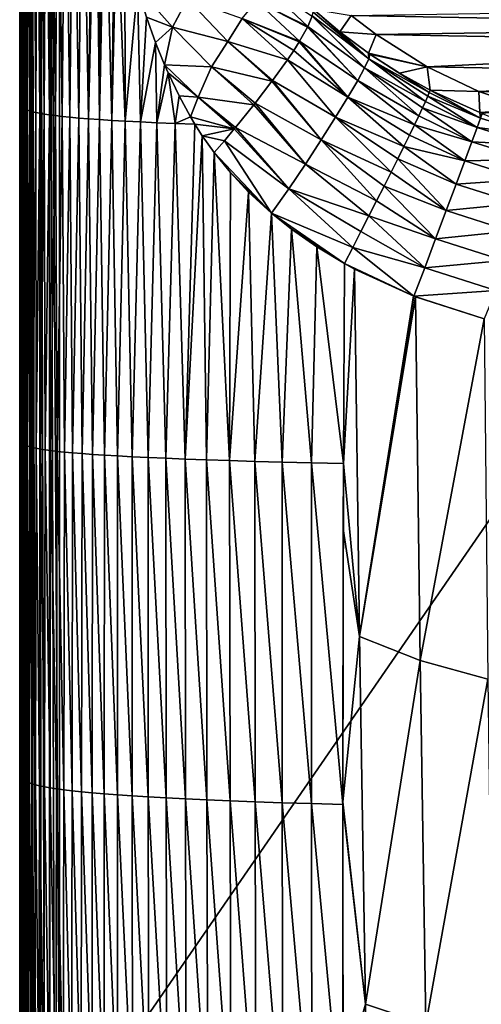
# Model space of a CAD drawing. Header units: metres. Extents: x -82 to 67, y -109 to 109.
# Tile 59 of 216: x -28 to -16, y -41 to -16. Entities that reach past the tile are written whole.
import ezdxf

# ---------------------------------------------------------------- set-up
doc = ezdxf.new("R2010")
doc.units = ezdxf.units.M
doc.layers.add('solid_21_382_010_XXX', color=7, linetype='CONTINUOUS')

msp = doc.modelspace()

# ---------------------------------------------------------------- linework, layer by layer
at = {"layer": 'solid_21_382_010_XXX'}
for points in [[(-27.759426, -86.85862, -23.413204), (-27.785965, -1.536012, -23.643032), (-27.786036, -9.794676, -23.643013)], [(-27.751268, -1.536012, -23.384115), (-27.785965, -1.536012, -23.643032), (-27.759426, -86.85862, -23.413204)], [(-27.751268, -1.536012, -23.384115), (-27.759426, -86.85862, -23.413204), (-27.751797, -86.85862, -23.383219)], [(-27.751268, -1.536012, -23.384115), (-27.751797, -86.85862, -23.383219), (-27.68355, -86.85862, -23.202497)], [(-27.65086, -1.536012, -23.142952), (-27.751268, -1.536012, -23.384115), (-27.68355, -86.85862, -23.202497)], [(-27.65086, -1.536012, -23.142952), (-27.68355, -86.85862, -23.202497), (-27.651501, -86.85862, -23.142622)], [(-27.65086, -1.536012, -23.142952), (-27.651501, -86.85862, -23.142622), (-27.565159, -86.85862, -23.016819)], [(-27.65086, -1.536012, -23.142952), (-27.565159, -86.85862, -23.016819), (-27.492321, -86.85862, -22.935762)], [(-27.491558, -1.536013, -22.935913), (-27.65086, -1.536012, -23.142952), (-27.492321, -86.85862, -22.935762)], [(-27.491558, -1.536013, -22.935913), (-27.492321, -86.85862, -22.935762), (-27.40963, -86.85862, -22.8619)], [(-27.491558, -1.536013, -22.935913), (-27.40963, -86.85862, -22.8619), (-27.285137, -86.85862, -22.777)], [(-27.28418, -1.536014, -22.777056), (-27.491558, -1.536013, -22.935913), (-27.285137, -86.85862, -22.777)], [(-27.28418, -1.536014, -22.777056), (-27.285137, -86.85862, -22.777), (-27.223434, -86.85862, -22.744213)], [(-27.28418, -1.536014, -22.777056), (-27.223434, -86.85862, -22.744213), (-27.044317, -86.858627, -22.677187)], [(-27.042805, -1.536016, -22.677168), (-27.28418, -1.536014, -22.777056), (-27.044317, -86.858627, -22.677187)], [(-27.042805, -1.536016, -22.677168), (-27.044317, -86.858627, -22.677187), (-27.012306, -86.858627, -22.669147)], [(-26.784246, -44.197315, -22.642931), (-26.784222, -1.536013, -22.642931), (-27.042805, -1.536016, -22.677168)], [(-27.042805, -1.536016, -22.677168), (-27.012306, -86.858627, -22.669147), (-26.784435, -86.858612, -22.642931)], [(-26.784246, -44.197315, -22.642931), (-27.042805, -1.536016, -22.677168), (-26.784435, -86.858612, -22.642931)], [(2.598521, -1.536014, -22.642931), (-26.784222, -1.536013, -22.642931), (-26.784246, -44.197315, -22.642931)], [(2.598521, -1.536014, -22.642931), (-26.784246, -44.197315, -22.642931), (2.598529, -44.197315, -22.642931)], [(-27.786036, -9.794676, -23.643013), (-27.785191, -18.062727, -26.814478), (-27.786104, -18.04299, -23.642994)], [(-27.759426, -86.85862, -23.413204), (-27.786036, -9.794676, -23.643013), (-27.786104, -18.04299, -23.642994)], [(-27.786036, -9.794676, -23.643013), (-27.784964, -9.806782, -26.911438), (-27.785191, -18.062727, -26.814478)], [(-27.784964, -9.806782, -26.911438), (-27.783012, -18.082466, -29.795515), (-27.785191, -18.062727, -26.814478)], [(-27.784964, -9.806782, -26.911438), (-27.782478, -9.818888, -29.977325), (-27.783012, -18.082466, -29.795515)], [(-27.782478, -9.818888, -29.977325), (-27.779022, -18.102205, -32.591934), (-27.783012, -18.082466, -29.795515)], [(-27.782478, -9.818888, -29.977325), (-27.777985, -9.830995, -32.847153), (-27.779022, -18.102205, -32.591934)], [(-27.777985, -9.830995, -32.847153), (-27.772682, -18.121943, -35.209553), (-27.779022, -18.102205, -32.591934)], [(-27.777985, -9.830995, -32.847153), (-27.770893, -9.843101, -35.527401), (-27.772682, -18.121943, -35.209553)], [(-27.770893, -9.843101, -35.527401), (-27.763323, -18.141682, -37.654335), (-27.772682, -18.121943, -35.209553)], [(-27.770893, -9.843101, -35.527401), (-27.760473, -9.855207, -38.024712), (-27.763323, -18.141682, -37.654335)], [(-27.760473, -9.855207, -38.024712), (-27.750032, -18.161421, -39.932545), (-27.763323, -18.141682, -37.654335)], [(-27.760473, -9.855207, -38.024712), (-27.745783, -9.867313, -40.346001), (-27.750032, -18.161421, -39.932545)], [(-27.745783, -9.867313, -40.346001), (-27.731871, -18.181158, -42.050468), (-27.750032, -18.161421, -39.932545)], [(-27.745783, -9.867313, -40.346001), (-27.725866, -9.87942, -42.498207), (-27.731871, -18.181158, -42.050468)], [(-27.725866, -9.87942, -42.498207), (-27.707897, -18.200897, -44.0144), (-27.731871, -18.181158, -42.050468)], [(-27.725866, -9.87942, -42.498207), (-27.69976, -9.891526, -44.488266), (-27.707897, -18.200897, -44.0144)], [(-27.69976, -9.891526, -44.488266), (-27.67717, -18.220636, -45.830624), (-27.707897, -18.200897, -44.0144)], [(-27.69976, -9.891526, -44.488266), (-27.66651, -9.903633, -46.323109), (-27.67717, -18.220636, -45.830624)], [(-27.66651, -9.903633, -46.323109), (-27.63871, -18.240374, -47.505432), (-27.67717, -18.220636, -45.830624)], [(-27.66651, -9.903633, -46.323109), (-27.625076, -9.915739, -48.009678), (-27.63871, -18.240374, -47.505432)], [(-27.625076, -9.915739, -48.009678), (-27.59127, -18.260113, -49.045177), (-27.63871, -18.240374, -47.505432)], [(-27.625076, -9.915739, -48.009678), (-27.574141, -9.927846, -49.554947), (-27.59127, -18.260113, -49.045177)], [(-27.574141, -9.927846, -49.554947), (-27.533497, -18.279852, -50.456223), (-27.59127, -18.260113, -49.045177)], [(-27.574141, -9.927846, -49.554947), (-27.512321, -9.939952, -50.965885), (-27.533497, -18.279852, -50.456223)], [(-27.512321, -9.939952, -50.965885), (-27.464041, -18.299589, -51.744934), (-27.533497, -18.279852, -50.456223)], [(-27.512321, -9.939952, -50.965885), (-27.438236, -9.952058, -52.24947), (-27.464041, -18.299589, -51.744934)], [(-27.438236, -9.952058, -52.24947), (-27.381542, -18.319328, -52.917679), (-27.464041, -18.299589, -51.744934)], [(-27.438236, -9.952058, -52.24947), (-27.350502, -9.964165, -53.412674), (-27.381542, -18.319328, -52.917679)], [(-27.350502, -9.964165, -53.412674), (-27.284643, -18.339067, -53.980812), (-27.381542, -18.319328, -52.917679)], [(-27.350502, -9.964165, -53.412674), (-27.247704, -9.976271, -54.46244), (-27.284643, -18.339067, -53.980812)], [(-27.247704, -9.976271, -54.46244), (-27.171804, -18.358805, -54.940571), (-27.284643, -18.339067, -53.980812)], [(-27.247704, -9.976271, -54.46244), (-27.128143, -9.988378, -55.40551), (-27.171804, -18.358805, -54.940571)], [(-27.128143, -9.988378, -55.40551), (-27.041264, -18.378544, -55.803028), (-27.171804, -18.358805, -54.940571)], [(-27.128143, -9.988378, -55.40551), (-26.989965, -10.000484, -56.248489), (-27.041264, -18.378544, -55.803028)], [(-26.989965, -10.000484, -56.248489), (-26.891241, -18.398283, -56.574253), (-27.041264, -18.378544, -55.803028)], [(-26.989965, -10.000484, -56.248489), (-26.831312, -10.01259, -56.997986), (-26.891241, -18.398283, -56.574253)], [(-26.831312, -10.01259, -56.997986), (-26.719963, -18.41802, -57.260311), (-26.891241, -18.398283, -56.574253)], [(-26.831312, -10.01259, -56.997986), (-26.650324, -10.024696, -57.660603), (-26.719963, -18.41802, -57.260311)], [(-26.650324, -10.024696, -57.660603), (-26.52565, -18.437759, -57.867264), (-26.719963, -18.41802, -57.260311)], [(-26.650324, -10.024696, -57.660603), (-26.445135, -10.036803, -58.242943), (-26.52565, -18.437759, -57.867264)], [(-26.445135, -10.036803, -58.242943), (-26.306454, -18.457499, -58.401062), (-26.52565, -18.437759, -57.867264)], [(-26.445135, -10.036803, -58.242943), (-26.213659, -10.048909, -58.751274), (-26.306454, -18.457499, -58.401062)], [(-26.213659, -10.048909, -58.751274), (-26.060236, -18.477236, -58.867199), (-26.306454, -18.457499, -58.401062)], [(-26.213659, -10.048909, -58.751274), (-25.953529, -10.061016, -59.191456), (-26.060236, -18.477236, -58.867199)], [(-26.060236, -18.477236, -58.867199), (-25.953529, -10.061016, -59.191456), (-25.877556, -10.484516, -59.294716)], [(-26.060236, -18.477236, -58.867199), (-25.877556, -10.484516, -59.294716), (-25.784792, -18.496975, -59.271072)], [(-25.784792, -18.496975, -59.271072), (-25.877556, -10.484516, -59.294716), (-25.75618, -11.146225, -59.444382)], [(-25.784792, -18.496975, -59.271072), (-25.75618, -11.146225, -59.444382), (-25.654482, -11.679253, -59.557114)], [(-25.784792, -18.496975, -59.271072), (-25.654482, -11.679253, -59.557114), (-25.477915, -18.516714, -59.618057)], [(-25.477915, -18.516714, -59.618057), (-25.654482, -11.679253, -59.557114), (-25.410509, -12.875348, -59.788666)], [(-25.477915, -18.516714, -59.618057), (-25.410509, -12.875348, -59.788666), (-25.347673, -13.162663, -59.840775)], [(-25.477915, -18.516714, -59.618057), (-25.347673, -13.162663, -59.840775), (-25.137398, -18.536451, -59.913544)], [(-25.137398, -18.536451, -59.913544), (-25.347673, -13.162663, -59.840775), (-25.148182, -14.015294, -59.989468)], [(-25.137398, -18.536451, -59.913544), (-25.148182, -14.015294, -59.989468), (-24.834538, -15.184859, -60.181187)], [(-21.7232, -15.054112, -63.342609), (-20.559326, -16.16123, -63.680717), (-21.849085, -15.528975, -62.630772)], [(-20.452002, -15.903939, -64.427071), (-20.559326, -16.16123, -63.680717), (-21.7232, -15.054112, -63.342609)], [(-25.137398, -18.536451, -59.913544), (-24.834538, -15.184859, -60.181187), (-24.761023, -18.55619, -60.16288)], [(-24.604589, -15.922373, -60.296207), (-24.834538, -15.184859, -60.181187), (-23.950924, -16.173943, -60.62896)], [(-23.580896, -15.468777, -60.993988), (-23.950924, -16.173943, -60.62896), (-24.834538, -15.184859, -60.181187)], [(-24.761023, -18.55619, -60.16288), (-24.834538, -15.184859, -60.181187), (-24.604589, -15.922373, -60.296207)], [(-23.580896, -15.468777, -60.993988), (-22.567169, -16.536333, -61.397785), (-23.950924, -16.173943, -60.62896)], [(-22.203892, -15.959457, -61.947132), (-22.567169, -16.536333, -61.397785), (-23.580896, -15.468777, -60.993988)], [(-21.849085, -15.528975, -62.630772), (-20.768173, -16.532841, -62.929943), (-22.203892, -15.959457, -61.947132)], [(-20.568478, -16.179491, -63.63707), (-20.768173, -16.532841, -62.929943), (-21.849085, -15.528975, -62.630772)], [(-20.559326, -16.16123, -63.680717), (-20.568478, -16.179491, -63.63707), (-21.849085, -15.528975, -62.630772)], [(-19.034641, -16.974903, -64.740906), (-20.448709, -15.892887, -64.467133), (-20.428909, -15.798946, -64.85746)], [(-19.757938, -16.292719, -65.377014), (-20.430773, -15.728267, -65.253159), (-19.476595, -15.881761, -71.051041)], [(-19.034641, -16.974903, -64.740906), (-20.428909, -15.798946, -64.85746), (-20.430773, -15.728267, -65.253159)], [(-19.757938, -16.292719, -65.377014), (-19.034641, -16.974903, -64.740906), (-20.430773, -15.728267, -65.253159)], [(-4.43106, -15.649686, -71.051041), (-5.051805, -16.15151, -71.051041), (-19.476595, -15.881761, -71.051041)], [(-24.761023, -18.55619, -60.16288), (-24.604589, -15.922373, -60.296207), (-24.37937, -16.558523, -60.392296)], [(-24.37937, -16.558523, -60.392296), (-24.604589, -15.922373, -60.296207), (-23.950924, -16.173943, -60.62896)], [(-22.203892, -15.959457, -61.947132), (-21.072502, -16.997852, -62.251732), (-22.567169, -16.536333, -61.397785)], [(-20.914377, -16.762983, -62.567448), (-21.072502, -16.997852, -62.251732), (-22.203892, -15.959457, -61.947132)], [(-20.776953, -16.547132, -62.905605), (-20.914377, -16.762983, -62.567448), (-22.203892, -15.959457, -61.947132)], [(-20.768173, -16.532841, -62.929943), (-20.776953, -16.547132, -62.905605), (-22.203892, -15.959457, -61.947132)], [(-19.135738, -17.194448, -64.006325), (-20.559326, -16.16123, -63.680717), (-20.452002, -15.903939, -64.427071)], [(-19.135738, -17.194448, -64.006325), (-20.452002, -15.903939, -64.427071), (-20.448709, -15.892887, -64.467133)], [(-19.034641, -16.974903, -64.740906), (-19.135738, -17.194448, -64.006325), (-20.448709, -15.892887, -64.467133)], [(-19.757938, -16.292719, -65.377014), (-19.476595, -15.881761, -71.051041), (-18.849779, -16.361853, -71.051041)], [(-5.051805, -16.15151, -71.051041), (-18.849779, -16.361853, -71.051041), (-19.476595, -15.881761, -71.051041)], [(-24.37937, -16.558523, -60.392296), (-23.950924, -16.173943, -60.62896), (-24.153744, -17.121981, -60.474979)], [(-23.950924, -16.173943, -60.62896), (-22.97401, -17.176636, -60.983791), (-24.153744, -17.121981, -60.474979)], [(-22.567169, -16.536333, -61.397785), (-22.97401, -17.176636, -60.983791), (-23.950924, -16.173943, -60.62896)], [(-19.308983, -17.515528, -63.294357), (-20.768173, -16.532841, -62.929943), (-20.568478, -16.179491, -63.63707)], [(-19.308983, -17.515528, -63.294357), (-20.568478, -16.179491, -63.63707), (-20.559326, -16.16123, -63.680717)], [(-19.135738, -17.194448, -64.006325), (-19.308983, -17.515528, -63.294357), (-20.559326, -16.16123, -63.680717)], [(-19.757938, -16.292719, -65.377014), (-18.849779, -16.361853, -71.051041), (-19.037638, -16.828157, -65.465836)], [(-19.757938, -16.292719, -65.377014), (-19.037638, -16.828157, -65.465836), (-19.034641, -16.974903, -64.740906)], [(-5.051805, -16.15151, -71.051041), (-5.684774, -16.60486, -71.051041), (-18.849779, -16.361853, -71.051041)], [(-22.567169, -16.536333, -61.397785), (-21.460402, -17.536844, -61.679268), (-22.97401, -17.176636, -60.983791)], [(-21.4436, -17.514303, -61.699688), (-21.460402, -17.536844, -61.679268), (-22.567169, -16.536333, -61.397785)], [(-21.072502, -16.997852, -62.251732), (-21.4436, -17.514303, -61.699688), (-22.567169, -16.536333, -61.397785)], [(-19.553543, -17.933815, -62.636013), (-20.914377, -16.762983, -62.567448), (-20.776953, -16.547132, -62.905605)], [(-19.553543, -17.933815, -62.636013), (-20.776953, -16.547132, -62.905605), (-20.768173, -16.532841, -62.929943)], [(-19.308983, -17.515528, -63.294357), (-19.553543, -17.933815, -62.636013), (-20.768173, -16.532841, -62.929943)], [(-19.037638, -16.828157, -65.465836), (-18.849779, -16.361853, -71.051041), (-17.570353, -17.174532, -71.051041)], [(-5.684774, -16.60486, -71.051041), (-17.570353, -17.174532, -71.051041), (-18.849779, -16.361853, -71.051041)], [(-24.761023, -18.55619, -60.16288), (-24.37937, -16.558523, -60.392296), (-24.346336, -18.57593, -60.37085)], [(-24.346336, -18.57593, -60.37085), (-24.37937, -16.558523, -60.392296), (-24.153744, -17.121981, -60.474979)], [(-19.553543, -17.933815, -62.636013), (-21.072502, -16.997852, -62.251732), (-20.914377, -16.762983, -62.567448)], [(-5.684774, -16.60486, -71.051041), (-6.968776, -17.363028, -71.051041), (-17.570353, -17.174532, -71.051041)], [(-19.862684, -18.436663, -62.060658), (-21.4436, -17.514303, -61.699688), (-21.072502, -16.997852, -62.251732)], [(-19.553543, -17.933815, -62.636013), (-19.862684, -18.436663, -62.060658), (-21.072502, -16.997852, -62.251732)], [(-17.610472, -18.041317, -64.228935), (-19.135738, -17.194448, -64.006325), (-19.034641, -16.974903, -64.740906)], [(-19.037638, -16.828157, -65.465836), (-17.570353, -17.174532, -71.051041), (-19.00193, -16.852957, -65.469299)], [(-19.037638, -16.828157, -65.465836), (-19.00193, -16.852957, -65.469299), (-19.034641, -16.974903, -64.740906)], [(-17.514072, -17.818502, -65.105652), (-19.034641, -16.974903, -64.740906), (-19.00193, -16.852957, -65.469299)], [(-17.553011, -17.912207, -64.661751), (-17.610472, -18.041317, -64.228935), (-19.034641, -16.974903, -64.740906)], [(-17.514072, -17.818502, -65.105652), (-17.553011, -17.912207, -64.661751), (-19.034641, -16.974903, -64.740906)], [(-18.260876, -17.332449, -65.524658), (-19.00193, -16.852957, -65.469299), (-17.570353, -17.174532, -71.051041)], [(-17.514072, -17.818502, -65.105652), (-19.00193, -16.852957, -65.469299), (-18.260876, -17.332449, -65.524658)], [(-24.346336, -18.57593, -60.37085), (-24.153744, -17.121981, -60.474979), (-24.067059, -17.321053, -60.50362)], [(-24.067059, -17.321053, -60.50362), (-24.153744, -17.121981, -60.474979), (-23.313709, -17.932474, -60.736317)], [(-22.97401, -17.176636, -60.983791), (-23.313709, -17.932474, -60.736317), (-24.153744, -17.121981, -60.474979)], [(-22.97401, -17.176636, -60.983791), (-21.912365, -18.12369, -61.236038), (-23.313709, -17.932474, -60.736317)], [(-21.882761, -18.086252, -61.259621), (-21.912365, -18.12369, -61.236038), (-22.97401, -17.176636, -60.983791)], [(-21.460402, -17.536844, -61.679268), (-21.882761, -18.086252, -61.259621), (-22.97401, -17.176636, -60.983791)], [(-17.778919, -18.401209, -63.410629), (-19.308983, -17.515528, -63.294357), (-19.135738, -17.194448, -64.006325)], [(-17.685978, -18.204758, -63.81076), (-17.778919, -18.401209, -63.410629), (-19.135738, -17.194448, -64.006325)], [(-17.610472, -18.041317, -64.228935), (-17.685978, -18.204758, -63.81076), (-19.135738, -17.194448, -64.006325)], [(-17.493984, -17.76099, -65.556931), (-18.260876, -17.332449, -65.524658), (-17.570353, -17.174532, -71.051041)], [(-6.968776, -17.363028, -71.051041), (-16.274324, -17.794806, -71.051041), (-17.570353, -17.174532, -71.051041)], [(-17.493984, -17.76099, -65.556931), (-17.570353, -17.174532, -71.051041), (-16.274324, -17.794806, -71.051041)], [(-24.346336, -18.57593, -60.37085), (-24.067059, -17.321053, -60.50362), (-23.890705, -18.595667, -60.541794)], [(-23.789349, -17.903669, -60.5853), (-24.067059, -17.321053, -60.50362), (-23.313709, -17.932474, -60.736317)], [(-23.890705, -18.595667, -60.541794), (-24.067059, -17.321053, -60.50362), (-23.789349, -17.903669, -60.5853)], [(-20.224232, -19.004166, -61.591927), (-21.882761, -18.086252, -61.259621), (-21.460402, -17.536844, -61.679268)], [(-20.224232, -19.004166, -61.591927), (-21.460402, -17.536844, -61.679268), (-21.4436, -17.514303, -61.699688)], [(-19.862684, -18.436663, -62.060658), (-20.224232, -19.004166, -61.591927), (-21.4436, -17.514303, -61.699688)], [(-17.888502, -18.628996, -63.031952), (-19.553543, -17.933815, -62.636013), (-19.308983, -17.515528, -63.294357)], [(-17.778919, -18.401209, -63.410629), (-17.888502, -18.628996, -63.031952), (-19.308983, -17.515528, -63.294357)], [(-17.493984, -17.76099, -65.556931), (-17.514072, -17.818502, -65.105652), (-18.260876, -17.332449, -65.524658)], [(-6.968776, -17.363028, -71.051041), (-8.270716, -17.933582, -71.051041), (-16.274324, -17.794806, -71.051041)], [(-16.230949, -18.459267, -64.826073), (-17.514072, -17.818502, -65.105652), (-17.493984, -17.76099, -65.556931)], [(-16.247736, -18.319998, -65.578125), (-17.493984, -17.76099, -65.556931), (-16.274324, -17.794806, -71.051041)], [(-16.230949, -18.459267, -64.826073), (-17.493984, -17.76099, -65.556931), (-16.247736, -18.319998, -65.578125)], [(-23.890705, -18.595667, -60.541794), (-23.789349, -17.903669, -60.5853), (-23.502277, -18.429848, -60.655956)], [(-23.502277, -18.429848, -60.655956), (-23.789349, -17.903669, -60.5853), (-23.313709, -17.932474, -60.736317)], [(-23.502277, -18.429848, -60.655956), (-23.313709, -17.932474, -60.736317), (-22.404837, -18.730103, -60.932613)], [(-22.376385, -18.695831, -60.945995), (-22.404837, -18.730103, -60.932613), (-23.313709, -17.932474, -60.736317)], [(-21.912365, -18.12369, -61.236038), (-22.376385, -18.695831, -60.945995), (-23.313709, -17.932474, -60.736317)], [(-18.153873, -19.17087, -62.351147), (-19.862684, -18.436663, -62.060658), (-19.553543, -17.933815, -62.636013)], [(-18.013838, -18.886269, -62.677799), (-18.153873, -19.17087, -62.351147), (-19.553543, -17.933815, -62.636013)], [(-17.888502, -18.628996, -63.031952), (-18.013838, -18.886269, -62.677799), (-19.553543, -17.933815, -62.636013)], [(-16.316303, -18.695679, -64.067543), (-17.610472, -18.041317, -64.228935), (-17.553011, -17.912207, -64.661751)], [(-16.230949, -18.459267, -64.826073), (-17.553011, -17.912207, -64.661751), (-17.514072, -17.818502, -65.105652)], [(-16.230949, -18.459267, -64.826073), (-16.316303, -18.695679, -64.067543), (-17.553011, -17.912207, -64.661751)], [(-8.270716, -17.933582, -71.051041), (-14.951305, -18.239634, -71.051041), (-16.274324, -17.794806, -71.051041)], [(-16.247736, -18.319998, -65.578125), (-16.274324, -17.794806, -71.051041), (-14.951305, -18.239634, -71.051041)], [(-27.786104, -18.04299, -23.642994), (-27.785469, -26.495884, -26.802801), (-27.786175, -26.476608, -23.642975)], [(-27.759426, -86.85862, -23.413204), (-27.786104, -18.04299, -23.642994), (-27.786175, -26.476608, -23.642975)], [(-27.786104, -18.04299, -23.642994), (-27.785191, -18.062727, -26.814478), (-27.785469, -26.495884, -26.802801)], [(-27.785191, -18.062727, -26.814478), (-27.783012, -18.082466, -29.795515), (-27.785469, -26.495884, -26.802801)], [(-27.783012, -18.082466, -29.795515), (-27.783552, -26.51516, -29.773941), (-27.785469, -26.495884, -26.802801)], [(-27.783012, -18.082466, -29.795515), (-27.779022, -18.102205, -32.591934), (-27.783552, -26.51516, -29.773941)], [(-27.779022, -18.102205, -32.591934), (-27.779911, -26.534437, -32.561985), (-27.783552, -26.51516, -29.773941)], [(-27.779022, -18.102205, -32.591934), (-27.772682, -18.121943, -35.209553), (-27.779911, -26.534437, -32.561985)], [(-27.772682, -18.121943, -35.209553), (-27.774002, -26.553713, -35.172504), (-27.779911, -26.534437, -32.561985)], [(-27.772682, -18.121943, -35.209553), (-27.763323, -18.141682, -37.654335), (-27.774002, -26.553713, -35.172504)], [(-27.763323, -18.141682, -37.654335), (-27.765114, -26.572989, -37.611275), (-27.774002, -26.553713, -35.172504)], [(-27.763323, -18.141682, -37.654335), (-27.750032, -18.161421, -39.932545), (-27.765114, -26.572989, -37.611275)], [(-27.750032, -18.161421, -39.932545), (-27.752237, -26.592264, -39.884407), (-27.765114, -26.572989, -37.611275)], [(-27.750032, -18.161421, -39.932545), (-27.731871, -18.181158, -42.050468), (-27.752237, -26.592264, -39.884407)], [(-27.731871, -18.181158, -42.050468), (-27.734327, -26.611542, -41.998058), (-27.752237, -26.592264, -39.884407)], [(-27.731871, -18.181158, -42.050468), (-27.707897, -18.200897, -44.0144), (-27.734327, -26.611542, -41.998058)], [(-27.707897, -18.200897, -44.0144), (-27.71034, -26.630817, -43.958363), (-27.734327, -26.611542, -41.998058)], [(-27.707897, -18.200897, -44.0144), (-27.67717, -18.220636, -45.830624), (-27.71034, -26.630817, -43.958363)], [(-27.67717, -18.220636, -45.830624), (-27.679235, -26.650093, -45.771469), (-27.71034, -26.630817, -43.958363)], [(-27.67717, -18.220636, -45.830624), (-27.63871, -18.240374, -47.505432), (-27.679235, -26.650093, -45.771469)], [(-27.63871, -18.240374, -47.505432), (-27.639902, -26.669371, -47.443531), (-27.679235, -26.650093, -45.771469)], [(-27.63871, -18.240374, -47.505432), (-27.59127, -18.260113, -49.045177), (-27.639902, -26.669371, -47.443531)], [(-27.59127, -18.260113, -49.045177), (-27.590939, -26.688646, -48.980827), (-27.639902, -26.669371, -47.443531)], [(-27.59127, -18.260113, -49.045177), (-27.533497, -18.279852, -50.456223), (-27.590939, -26.688646, -48.980827)], [(-27.533497, -18.279852, -50.456223), (-27.530849, -26.707922, -50.38966), (-27.590939, -26.688646, -48.980827)], [(-27.533497, -18.279852, -50.456223), (-27.464041, -18.299589, -51.744934), (-27.530849, -26.707922, -50.38966)], [(-20.622122, -19.611723, -61.244579), (-22.376385, -18.695831, -60.945995), (-21.912365, -18.12369, -61.236038)], [(-20.622122, -19.611723, -61.244579), (-21.912365, -18.12369, -61.236038), (-21.882761, -18.086252, -61.259621)], [(-20.224232, -19.004166, -61.591927), (-20.622122, -19.611723, -61.244579), (-21.882761, -18.086252, -61.259621)], [(-16.448656, -19.056234, -63.334782), (-17.778919, -18.401209, -63.410629), (-17.685978, -18.204758, -63.81076)], [(-16.316303, -18.695679, -64.067543), (-17.685978, -18.204758, -63.81076), (-17.610472, -18.041317, -64.228935)], [(-16.316303, -18.695679, -64.067543), (-16.448656, -19.056234, -63.334782), (-17.685978, -18.204758, -63.81076)], [(-16.190172, -18.341883, -65.578568), (-16.247736, -18.319998, -65.578125), (-14.951305, -18.239634, -71.051041)], [(-27.464041, -18.299589, -51.744934), (-27.458139, -26.727198, -51.676334), (-27.530849, -26.707922, -50.38966)], [(-27.464041, -18.299589, -51.744934), (-27.381542, -18.319328, -52.917679), (-27.458139, -26.727198, -51.676334)], [(-27.381542, -18.319328, -52.917679), (-27.371313, -26.746475, -52.847149), (-27.458139, -26.727198, -51.676334)], [(-27.381542, -18.319328, -52.917679), (-27.284643, -18.339067, -53.980812), (-27.371313, -26.746475, -52.847149)], [(-27.284643, -18.339067, -53.980812), (-27.268862, -26.765751, -53.908382), (-27.371313, -26.746475, -52.847149)], [(-27.284643, -18.339067, -53.980812), (-27.171804, -18.358805, -54.940571), (-27.268862, -26.765751, -53.908382)], [(-27.171804, -18.358805, -54.940571), (-27.149057, -26.785027, -54.866211), (-27.268862, -26.765751, -53.908382)], [(-27.171804, -18.358805, -54.940571), (-27.041264, -18.378544, -55.803028), (-27.149057, -26.785027, -54.866211)], [(-27.041264, -18.378544, -55.803028), (-27.01001, -26.804302, -55.726707), (-27.149057, -26.785027, -54.866211)], [(-27.041264, -18.378544, -55.803028), (-26.891241, -18.398283, -56.574253), (-27.01001, -26.804302, -55.726707)], [(-26.891241, -18.398283, -56.574253), (-26.849825, -26.82358, -56.495949), (-27.01001, -26.804302, -55.726707)], [(-26.891241, -18.398283, -56.574253), (-26.719963, -18.41802, -57.260311), (-26.849825, -26.82358, -56.495949)], [(-26.719963, -18.41802, -57.260311), (-26.666609, -26.842855, -57.179996), (-26.849825, -26.82358, -56.495949)], [(-26.719963, -18.41802, -57.260311), (-26.52565, -18.437759, -57.867264), (-26.666609, -26.842855, -57.179996)], [(-26.52565, -18.437759, -57.867264), (-26.458467, -26.862131, -57.78492), (-26.666609, -26.842855, -57.179996)], [(-26.52565, -18.437759, -57.867264), (-26.306454, -18.457499, -58.401062), (-26.458467, -26.862131, -57.78492)], [(-26.306454, -18.457499, -58.401062), (-26.223391, -26.881409, -58.316582), (-26.458467, -26.862131, -57.78492)], [(-26.306454, -18.457499, -58.401062), (-26.060236, -18.477236, -58.867199), (-26.223391, -26.881409, -58.316582)], [(-26.060236, -18.477236, -58.867199), (-25.959164, -26.900684, -58.780472), (-26.223391, -26.881409, -58.316582)], [(-26.060236, -18.477236, -58.867199), (-25.784792, -18.496975, -59.271072), (-25.959164, -26.900684, -58.780472)], [(-25.784792, -18.496975, -59.271072), (-25.663551, -26.91996, -59.182041), (-25.959164, -26.900684, -58.780472)], [(-25.784792, -18.496975, -59.271072), (-25.477915, -18.516714, -59.618057), (-25.663551, -26.91996, -59.182041)], [(-25.477915, -18.516714, -59.618057), (-25.334316, -26.939236, -59.526745), (-25.663551, -26.91996, -59.182041)], [(-25.477915, -18.516714, -59.618057), (-25.137398, -18.536451, -59.913544), (-25.334316, -26.939236, -59.526745)], [(-23.890705, -18.595667, -60.541794), (-23.502277, -18.429848, -60.655956), (-23.391489, -18.615406, -60.680035)], [(-23.391489, -18.615406, -60.680035), (-23.502277, -18.429848, -60.655956), (-22.404837, -18.730103, -60.932613)], [(-18.473303, -19.812433, -61.790894), (-20.224232, -19.004166, -61.591927), (-19.862684, -18.436663, -62.060658)], [(-18.307451, -19.480442, -62.054699), (-18.473303, -19.812433, -61.790894), (-19.862684, -18.436663, -62.060658)], [(-18.153873, -19.17087, -62.351147), (-18.307451, -19.480442, -62.054699), (-19.862684, -18.436663, -62.060658)], [(-16.448656, -19.056234, -63.334782), (-17.888502, -18.628996, -63.031952), (-17.778919, -18.401209, -63.410629)], [(-14.873663, -18.882442, -64.827721), (-16.316303, -18.695679, -64.067543), (-16.230949, -18.459267, -64.826073)], [(-16.230949, -18.459267, -64.826073), (-16.247736, -18.319998, -65.578125), (-16.190172, -18.341883, -65.578568)], [(-14.873663, -18.882442, -64.827721), (-16.230949, -18.459267, -64.826073), (-16.190172, -18.341883, -65.578568)], [(-25.137398, -18.536451, -59.913544), (-24.969229, -26.958513, -59.820023), (-25.334316, -26.939236, -59.526745)], [(-25.137398, -18.536451, -59.913544), (-24.761023, -18.55619, -60.16288), (-24.969229, -26.958513, -59.820023)], [(-24.761023, -18.55619, -60.16288), (-24.566011, -26.977789, -60.067192), (-24.969229, -26.958513, -59.820023)], [(-24.761023, -18.55619, -60.16288), (-24.346336, -18.57593, -60.37085), (-24.566011, -26.977789, -60.067192)], [(-24.346336, -18.57593, -60.37085), (-24.122206, -26.997065, -60.272888), (-24.566011, -26.977789, -60.067192)], [(-24.346336, -18.57593, -60.37085), (-23.890705, -18.595667, -60.541794), (-24.122206, -26.997065, -60.272888)], [(-23.890705, -18.595667, -60.541794), (-23.635296, -27.016342, -60.441555), (-24.122206, -26.997065, -60.272888)], [(-23.890705, -18.595667, -60.541794), (-23.391489, -18.615406, -60.680035), (-23.635296, -27.016342, -60.441555)], [(-23.635296, -27.016342, -60.441555), (-23.391489, -18.615406, -60.680035), (-23.208401, -18.902685, -60.716434)], [(-23.208401, -18.902685, -60.716434), (-23.391489, -18.615406, -60.680035), (-22.404837, -18.730103, -60.932613)], [(-23.208401, -18.902685, -60.716434), (-22.404837, -18.730103, -60.932613), (-22.653999, -19.026688, -60.834682)], [(-21.038662, -20.233419, -61.023132), (-22.653999, -19.026688, -60.834682), (-22.404837, -18.730103, -60.932613)], [(-21.038662, -20.233419, -61.023132), (-22.404837, -18.730103, -60.932613), (-22.376385, -18.695831, -60.945995)], [(-20.622122, -19.611723, -61.244579), (-21.038662, -20.233419, -61.023132), (-22.376385, -18.695831, -60.945995)], [(-16.62636, -19.5361, -62.66198), (-18.013838, -18.886269, -62.677799), (-17.888502, -18.628996, -63.031952)], [(-16.448656, -19.056234, -63.334782), (-16.62636, -19.5361, -62.66198), (-17.888502, -18.628996, -63.031952)], [(-14.934888, -19.127256, -64.067429), (-16.448656, -19.056234, -63.334782), (-16.316303, -18.695679, -64.067543)], [(-14.873663, -18.882442, -64.827721), (-14.934888, -19.127256, -64.067429), (-16.316303, -18.695679, -64.067543)], [(-23.635296, -27.016342, -60.441555), (-23.208401, -18.902685, -60.716434), (-23.102768, -27.035618, -60.577633)], [(-23.208401, -18.902685, -60.716434), (-22.653999, -19.026688, -60.834682), (-22.910435, -19.325703, -60.76775)], [(-23.102768, -27.035618, -60.577633), (-23.208401, -18.902685, -60.716434), (-22.910435, -19.325703, -60.76775)], [(-21.47121, -20.846983, -60.921291), (-22.910435, -19.325703, -60.76775), (-22.653999, -19.026688, -60.834682)], [(-21.038662, -20.233419, -61.023132), (-21.47121, -20.846983, -60.921291), (-22.653999, -19.026688, -60.834682)], [(-18.836231, -20.532469, -61.369717), (-20.622122, -19.611723, -61.244579), (-20.224232, -19.004166, -61.591927)], [(-18.650043, -20.164064, -61.561943), (-18.836231, -20.532469, -61.369717), (-20.224232, -19.004166, -61.591927)], [(-18.473303, -19.812433, -61.790894), (-18.650043, -20.164064, -61.561943), (-20.224232, -19.004166, -61.591927)], [(-16.62636, -19.5361, -62.66198), (-18.153873, -19.17087, -62.351147), (-18.013838, -18.886269, -62.677799)], [(-16.843664, -20.119621, -62.081108), (-18.307451, -19.480442, -62.054699), (-18.153873, -19.17087, -62.351147)], [(-16.62636, -19.5361, -62.66198), (-16.843664, -20.119621, -62.081108), (-18.153873, -19.17087, -62.351147)], [(-15.028192, -19.501522, -63.333176), (-16.62636, -19.5361, -62.66198), (-16.448656, -19.056234, -63.334782)], [(-14.934888, -19.127256, -64.067429), (-15.028192, -19.501522, -63.333176), (-16.448656, -19.056234, -63.334782)], [(-23.102768, -27.035618, -60.577633), (-22.910435, -19.325703, -60.76775), (-22.52211, -27.054893, -60.685555)], [(-21.47121, -20.846983, -60.921291), (-22.502869, -19.828621, -60.824856), (-22.910435, -19.325703, -60.76775)], [(-22.52211, -27.054893, -60.685555), (-22.910435, -19.325703, -60.76775), (-22.502869, -19.828621, -60.824856)], [(-17.091255, -20.781769, -61.61718), (-18.473303, -19.812433, -61.790894), (-18.307451, -19.480442, -62.054699)], [(-16.843664, -20.119621, -62.081108), (-17.091255, -20.781769, -61.61718), (-18.307451, -19.480442, -62.054699)], [(-15.028192, -19.501522, -63.333176), (-15.1523, -20.000191, -62.659409), (-16.62636, -19.5361, -62.66198)], [(-19.030273, -20.914503, -61.215855), (-21.038662, -20.233419, -61.023132), (-20.622122, -19.611723, -61.244579)], [(-18.836231, -20.532469, -61.369717), (-19.030273, -20.914503, -61.215855), (-20.622122, -19.611723, -61.244579)], [(-15.1523, -20.000191, -62.659409), (-16.843664, -20.119621, -62.081108), (-16.62636, -19.5361, -62.66198)], [(-22.52211, -27.054893, -60.685555), (-22.502869, -19.828621, -60.824856), (-22.045885, -20.317436, -60.874729)], [(-21.47121, -20.846983, -60.921291), (-22.045885, -20.317436, -60.874729), (-22.502869, -19.828621, -60.824856)], [(-17.091255, -20.781769, -61.61718), (-18.650043, -20.164064, -61.561943), (-18.473303, -19.812433, -61.790894)], [(-15.1523, -20.000191, -62.659409), (-15.303126, -20.606878, -62.078278), (-16.843664, -20.119621, -62.081108)], [(-19.435579, -21.706966, -61.027874), (-21.47121, -20.846983, -60.921291), (-21.038662, -20.233419, -61.023132)], [(-19.230608, -21.307081, -61.101589), (-19.435579, -21.706966, -61.027874), (-21.038662, -20.233419, -61.023132)], [(-19.030273, -20.914503, -61.215855), (-19.230608, -21.307081, -61.101589), (-21.038662, -20.233419, -61.023132)], [(-17.357531, -21.491631, -61.28474), (-18.836231, -20.532469, -61.369717), (-18.650043, -20.164064, -61.561943)], [(-17.091255, -20.781769, -61.61718), (-17.357531, -21.491631, -61.28474), (-18.650043, -20.164064, -61.561943)], [(-15.303126, -20.606878, -62.078278), (-17.091255, -20.781769, -61.61718), (-16.843664, -20.119621, -62.081108)], [(-22.52211, -27.054893, -60.685555), (-22.045885, -20.317436, -60.874729), (-21.890806, -27.074169, -60.769711)], [(-21.890806, -27.074169, -60.769711), (-22.045885, -20.317436, -60.874729), (-21.47121, -20.846983, -60.921291)], [(-17.357531, -21.491631, -61.28474), (-19.030273, -20.914503, -61.215855), (-18.836231, -20.532469, -61.369717)], [(-15.303126, -20.606878, -62.078278), (-15.474161, -21.295397, -61.614864), (-17.091255, -20.781769, -61.61718)], [(-21.890806, -27.074169, -60.769711), (-21.47121, -20.846983, -60.921291), (-21.206223, -27.093447, -60.833736)], [(-19.643473, -22.110809, -60.995342), (-20.966928, -21.25069, -60.950871), (-21.47121, -20.846983, -60.921291)], [(-21.206223, -27.093447, -60.833736), (-21.47121, -20.846983, -60.921291), (-20.966928, -21.25069, -60.950871)], [(-19.435579, -21.706966, -61.027874), (-19.643473, -22.110809, -60.995342), (-21.47121, -20.846983, -60.921291)], [(-17.630323, -22.216923, -61.086639), (-19.230608, -21.307081, -61.101589), (-19.030273, -20.914503, -61.215855)], [(-17.357531, -21.491631, -61.28474), (-17.630323, -22.216923, -61.086639), (-19.030273, -20.914503, -61.215855)], [(-15.474161, -21.295397, -61.614864), (-17.357531, -21.491631, -61.28474), (-17.091255, -20.781769, -61.61718)], [(-21.206223, -27.093447, -60.833736), (-20.966928, -21.25069, -60.950871), (-20.465628, -27.112722, -60.880692)], [(-19.643473, -22.110809, -60.995342), (-20.336872, -21.691624, -60.976875), (-20.966928, -21.25069, -60.950871)], [(-20.465628, -27.112722, -60.880692), (-20.966928, -21.25069, -60.950871), (-20.336872, -21.691624, -60.976875)], [(-17.630323, -22.216923, -61.086639), (-19.435579, -21.706966, -61.027874), (-19.230608, -21.307081, -61.101589)], [(-15.657383, -22.033432, -61.283684), (-17.630323, -22.216923, -61.086639), (-17.357531, -21.491631, -61.28474)], [(-15.474161, -21.295397, -61.614864), (-15.657383, -22.033432, -61.283684), (-17.357531, -21.491631, -61.28474)], [(-20.465628, -27.112722, -60.880692), (-20.336872, -21.691624, -60.976875), (-19.666298, -27.131998, -60.913616)], [(-19.666298, -27.131998, -60.913616), (-20.336872, -21.691624, -60.976875), (-19.643473, -22.110809, -60.995342)], [(-17.898689, -22.928326, -61.015114), (-19.643473, -22.110809, -60.995342), (-19.435579, -21.706966, -61.027874)], [(-17.630323, -22.216923, -61.086639), (-17.898689, -22.928326, -61.015114), (-19.435579, -21.706966, -61.027874)], [(-19.666298, -27.131998, -60.913616), (-19.643473, -22.110809, -60.995342), (-19.390209, -22.247297, -61.000145)], [(-17.898689, -22.928326, -61.015114), (-19.390209, -22.247297, -61.000145), (-19.643473, -22.110809, -60.995342)], [(-15.844431, -22.787277, -61.087418), (-17.898689, -22.928326, -61.015114), (-17.630323, -22.216923, -61.086639)], [(-15.657383, -22.033432, -61.283684), (-15.844431, -22.787277, -61.087418), (-17.630323, -22.216923, -61.086639)], [(-19.666298, -27.131998, -60.913616), (-19.390209, -22.247297, -61.000145), (-19.2644, -31.469507, -60.842731)], [(-17.898689, -22.928326, -61.015114), (-17.912834, -22.922771, -61.015045), (-19.390209, -22.247297, -61.000145)], [(-19.2644, -31.469507, -60.842731), (-19.390209, -22.247297, -61.000145), (-17.912834, -22.922771, -61.015045)], [(-19.2644, -31.469507, -60.842731), (-17.912834, -22.922771, -61.015045), (-17.898689, -22.928326, -61.015114)], [(-19.2644, -31.469507, -60.842731), (-17.898689, -22.928326, -61.015114), (-17.860857, -22.943096, -61.015297)], [(-17.744442, -32.071236, -60.860737), (-19.2644, -31.469507, -60.842731), (-17.860857, -22.943096, -61.015297)], [(-15.844431, -22.787277, -61.087418), (-16.141361, -23.49749, -61.018173), (-17.898689, -22.928326, -61.015114)], [(-16.141361, -23.49749, -61.018173), (-17.860857, -22.943096, -61.015297), (-17.898689, -22.928326, -61.015114)], [(-17.744442, -32.071236, -60.860737), (-17.860857, -22.943096, -61.015297), (-16.141361, -23.49749, -61.018173)], [(-17.744442, -32.071236, -60.860737), (-16.141361, -23.49749, -61.018173), (-16.048357, -32.541588, -60.864899)], [(-27.786228, -32.791092, -23.642962), (-27.786175, -26.476608, -23.642975), (-27.785839, -34.874245, -26.715925)], [(-27.759426, -86.85862, -23.413204), (-27.786175, -26.476608, -23.642975), (-27.786228, -32.791092, -23.642962)], [(-27.786175, -26.476608, -23.642975), (-27.785469, -26.495884, -26.802801), (-27.785839, -34.874245, -26.715925)], [(-27.785469, -26.495884, -26.802801), (-27.784348, -34.898972, -29.611116), (-27.785839, -34.874245, -26.715925)], [(-27.785469, -26.495884, -26.802801), (-27.783552, -26.51516, -29.773941), (-27.784348, -34.898972, -29.611116)], [(-27.783552, -26.51516, -29.773941), (-27.781347, -34.923698, -32.333393), (-27.784348, -34.898972, -29.611116)], [(-27.783552, -26.51516, -29.773941), (-27.779911, -26.534437, -32.561985), (-27.781347, -34.923698, -32.333393)], [(-27.779911, -26.534437, -32.561985), (-27.776329, -34.948421, -34.887638), (-27.781347, -34.923698, -32.333393)], [(-27.779911, -26.534437, -32.561985), (-27.774002, -26.553713, -35.172504), (-27.776329, -34.948421, -34.887638)], [(-27.774002, -26.553713, -35.172504), (-27.768606, -34.973148, -37.278938), (-27.776329, -34.948421, -34.887638)], [(-27.774002, -26.553713, -35.172504), (-27.765114, -26.572989, -37.611275), (-27.768606, -34.973148, -37.278938)], [(-27.765114, -26.572989, -37.611275), (-27.757118, -34.997871, -39.512791), (-27.768606, -34.973148, -37.278938)], [(-27.765114, -26.572989, -37.611275), (-27.752237, -26.592264, -39.884407), (-27.757118, -34.997871, -39.512791)], [(-27.752237, -26.592264, -39.884407), (-27.740761, -35.022598, -41.594738), (-27.757118, -34.997871, -39.512791)], [(-27.752237, -26.592264, -39.884407), (-27.734327, -26.611542, -41.998058), (-27.740761, -35.022598, -41.594738)], [(-27.734327, -26.611542, -41.998058), (-27.718426, -35.047325, -43.530312), (-27.740761, -35.022598, -41.594738)], [(-27.734327, -26.611542, -41.998058), (-27.71034, -26.630817, -43.958363), (-27.718426, -35.047325, -43.530312)], [(-27.71034, -26.630817, -43.958363), (-27.689009, -35.072048, -45.325043), (-27.718426, -35.047325, -43.530312)], [(-27.71034, -26.630817, -43.958363), (-27.679235, -26.650093, -45.771469), (-27.689009, -35.072048, -45.325043)], [(-27.679235, -26.650093, -45.771469), (-27.651346, -35.096775, -46.984478), (-27.689009, -35.072048, -45.325043)], [(-27.679235, -26.650093, -45.771469), (-27.639902, -26.669371, -47.443531), (-27.651346, -35.096775, -46.984478)], [(-27.639902, -26.669371, -47.443531), (-27.603975, -35.121498, -48.514347), (-27.651346, -35.096775, -46.984478)], [(-27.639902, -26.669371, -47.443531), (-27.590939, -26.688646, -48.980827), (-27.603975, -35.121498, -48.514347)], [(-27.590939, -26.688646, -48.980827), (-27.545319, -35.146225, -49.920441), (-27.603975, -35.121498, -48.514347)], [(-27.590939, -26.688646, -48.980827), (-27.530849, -26.707922, -50.38966), (-27.545319, -35.146225, -49.920441)], [(-27.530849, -26.707922, -50.38966), (-27.473799, -35.170952, -51.208534), (-27.545319, -35.146225, -49.920441)], [(-27.530849, -26.707922, -50.38966), (-27.458139, -26.727198, -51.676334), (-27.473799, -35.170952, -51.208534)], [(-27.458139, -26.727198, -51.676334), (-27.387838, -35.195675, -52.384411), (-27.473799, -35.170952, -51.208534)], [(-27.458139, -26.727198, -51.676334), (-27.371313, -26.746475, -52.847149), (-27.387838, -35.195675, -52.384411)], [(-27.371313, -26.746475, -52.847149), (-27.285849, -35.220402, -53.453838), (-27.387838, -35.195675, -52.384411)], [(-27.371313, -26.746475, -52.847149), (-27.268862, -26.765751, -53.908382), (-27.285849, -35.220402, -53.453838)], [(-27.268862, -26.765751, -53.908382), (-27.166077, -35.245125, -54.422527), (-27.285849, -35.220402, -53.453838)], [(-27.268862, -26.765751, -53.908382), (-27.149057, -26.785027, -54.866211), (-27.166077, -35.245125, -54.422527)], [(-27.149057, -26.785027, -54.866211), (-27.026611, -35.269852, -55.296143), (-27.166077, -35.245125, -54.422527)], [(-27.149057, -26.785027, -54.866211), (-27.01001, -26.804302, -55.726707), (-27.026611, -35.269852, -55.296143)], [(-27.01001, -26.804302, -55.726707), (-26.865532, -35.294579, -56.080341), (-27.026611, -35.269852, -55.296143)], [(-27.01001, -26.804302, -55.726707), (-26.849825, -26.82358, -56.495949), (-26.865532, -35.294579, -56.080341)], [(-26.849825, -26.82358, -56.495949), (-26.680923, -35.319302, -56.780781), (-26.865532, -35.294579, -56.080341)], [(-26.849825, -26.82358, -56.495949), (-26.666609, -26.842855, -57.179996), (-26.680923, -35.319302, -56.780781)], [(-26.666609, -26.842855, -57.179996), (-26.470865, -35.344028, -57.403103), (-26.680923, -35.319302, -56.780781)], [(-26.666609, -26.842855, -57.179996), (-26.458467, -26.862131, -57.78492), (-26.470865, -35.344028, -57.403103)], [(-26.458467, -26.862131, -57.78492), (-26.233383, -35.368752, -57.952835), (-26.470865, -35.344028, -57.403103)], [(-26.458467, -26.862131, -57.78492), (-26.223391, -26.881409, -58.316582), (-26.233383, -35.368752, -57.952835)], [(-26.223391, -26.881409, -58.316582), (-25.966379, -35.393478, -58.435177), (-26.233383, -35.368752, -57.952835)], [(-26.223391, -26.881409, -58.316582), (-25.959164, -26.900684, -58.780472), (-25.966379, -35.393478, -58.435177)], [(-25.959164, -26.900684, -58.780472), (-25.667734, -35.418205, -58.855289), (-25.966379, -35.393478, -58.435177)], [(-25.959164, -26.900684, -58.780472), (-25.663551, -26.91996, -59.182041), (-25.667734, -35.418205, -58.855289)], [(-25.663551, -26.91996, -59.182041), (-25.335325, -35.442928, -59.218323), (-25.667734, -35.418205, -58.855289)], [(-25.663551, -26.91996, -59.182041), (-25.334316, -26.939236, -59.526745), (-25.335325, -35.442928, -59.218323)], [(-25.334316, -26.939236, -59.526745), (-24.967041, -35.467655, -59.529427), (-25.335325, -35.442928, -59.218323)], [(-25.334316, -26.939236, -59.526745), (-24.969229, -26.958513, -59.820023), (-24.967041, -35.467655, -59.529427)], [(-24.969229, -26.958513, -59.820023), (-24.560753, -35.492378, -59.793678), (-24.967041, -35.467655, -59.529427)], [(-24.969229, -26.958513, -59.820023), (-24.566011, -26.977789, -60.067192), (-24.560753, -35.492378, -59.793678)], [(-24.566011, -26.977789, -60.067192), (-24.114307, -35.517105, -60.015594), (-24.560753, -35.492378, -59.793678)], [(-24.566011, -26.977789, -60.067192), (-24.122206, -26.997065, -60.272888), (-24.114307, -35.517105, -60.015594)], [(-24.122206, -26.997065, -60.272888), (-23.625525, -35.541832, -60.199463), (-24.114307, -35.517105, -60.015594)], [(-24.122206, -26.997065, -60.272888), (-23.635296, -27.016342, -60.441555), (-23.625525, -35.541832, -60.199463)], [(-23.635296, -27.016342, -60.441555), (-23.092236, -35.566555, -60.349556), (-23.625525, -35.541832, -60.199463)], [(-23.635296, -27.016342, -60.441555), (-23.102768, -27.035618, -60.577633), (-23.092236, -35.566555, -60.349556)], [(-23.102768, -27.035618, -60.577633), (-22.512274, -35.591282, -60.470142), (-23.092236, -35.566555, -60.349556)], [(-23.102768, -27.035618, -60.577633), (-22.52211, -27.054893, -60.685555), (-22.512274, -35.591282, -60.470142)], [(-22.52211, -27.054893, -60.685555), (-21.883476, -35.616005, -60.565483), (-22.512274, -35.591282, -60.470142)], [(-22.52211, -27.054893, -60.685555), (-21.890806, -27.074169, -60.769711), (-21.883476, -35.616005, -60.565483)], [(-21.890806, -27.074169, -60.769711), (-21.20372, -35.640732, -60.639286), (-21.883476, -35.616005, -60.565483)], [(-21.890806, -27.074169, -60.769711), (-21.206223, -27.093447, -60.833736), (-21.20372, -35.640732, -60.639286)], [(-21.206223, -27.093447, -60.833736), (-20.470921, -35.665459, -60.694614), (-21.20372, -35.640732, -60.639286)], [(-21.206223, -27.093447, -60.833736), (-20.465628, -27.112722, -60.880692), (-20.470921, -35.665459, -60.694614)], [(-20.465628, -27.112722, -60.880692), (-19.683012, -35.690182, -60.734493), (-20.470921, -35.665459, -60.694614)], [(-20.465628, -27.112722, -60.880692), (-19.666298, -27.131998, -60.913616), (-19.683012, -35.690182, -60.734493)], [(-19.683012, -35.690182, -60.734493), (-19.666298, -27.131998, -60.913616), (-19.682976, -35.623302, -60.736088)], [(-19.682976, -35.623302, -60.736088), (-19.666298, -27.131998, -60.913616), (-19.671509, -28.766602, -60.883274)], [(-19.671509, -28.766602, -60.883274), (-19.666298, -27.131998, -60.913616), (-19.2644, -31.469507, -60.842731)], [(-19.682976, -35.623302, -60.736088), (-19.671509, -28.766602, -60.883274), (-19.2644, -31.469507, -60.842731)], [(-19.682976, -35.623302, -60.736088), (-19.2644, -31.469507, -60.842731), (-19.111437, -40.701046, -60.629719)], [(-17.744442, -32.071236, -60.860737), (-19.111437, -40.701046, -60.629719), (-19.2644, -31.469507, -60.842731)], [(-17.600439, -41.202488, -60.653156), (-19.111437, -40.701046, -60.629719), (-17.744442, -32.071236, -60.860737)], [(-17.600439, -41.202488, -60.653156), (-17.744442, -32.071236, -60.860737), (-16.048357, -32.541588, -60.864899)], [(-17.600439, -41.202488, -60.653156), (-16.048357, -32.541588, -60.864899), (-15.929292, -41.594448, -60.66008)], [(-27.786228, -32.791092, -23.642962), (-27.785839, -34.874245, -26.715925), (-27.786245, -34.849522, -23.642956)], [(-27.759426, -86.85862, -23.413204), (-27.786228, -32.791092, -23.642962), (-27.786245, -34.849522, -23.642956)], [(-27.786245, -34.849522, -23.642956), (-27.786161, -41.517532, -26.634867), (-27.786303, -41.435684, -23.642941)], [(-27.759426, -86.85862, -23.413204), (-27.786245, -34.849522, -23.642956), (-27.786303, -41.435684, -23.642941)], [(-27.786245, -34.849522, -23.642956), (-27.785839, -34.874245, -26.715925), (-27.786161, -41.517532, -26.634867)], [(-27.785839, -34.874245, -26.715925), (-27.785051, -41.59938, -29.457867), (-27.786161, -41.517532, -26.634867)], [(-27.785839, -34.874245, -26.715925), (-27.784348, -34.898972, -29.611116), (-27.785051, -41.59938, -29.457867)], [(-27.784348, -34.898972, -29.611116), (-27.782629, -41.681229, -32.116463), (-27.785051, -41.59938, -29.457867)], [(-27.784348, -34.898972, -29.611116), (-27.781347, -34.923698, -32.333393), (-27.782629, -41.681229, -32.116463)], [(-27.781347, -34.923698, -32.333393), (-27.778433, -41.763077, -34.615097), (-27.782629, -41.681229, -32.116463)], [(-27.781347, -34.923698, -32.333393), (-27.776329, -34.948421, -34.887638), (-27.778433, -41.763077, -34.615097)], [(-27.776329, -34.948421, -34.887638), (-27.771801, -41.844925, -36.958405), (-27.778433, -41.763077, -34.615097)], [(-27.776329, -34.948421, -34.887638), (-27.768606, -34.973148, -37.278938), (-27.771801, -41.844925, -36.958405)], [(-27.768606, -34.973148, -37.278938), (-27.761637, -41.926773, -39.151466), (-27.771801, -41.844925, -36.958405)], [(-27.768606, -34.973148, -37.278938), (-27.757118, -34.997871, -39.512791), (-27.761637, -41.926773, -39.151466)], [(-27.757118, -34.997871, -39.512791), (-27.746778, -42.008621, -41.199406), (-27.761637, -41.926773, -39.151466)], [(-27.757118, -34.997871, -39.512791), (-27.740761, -35.022598, -41.594738), (-27.746778, -42.008621, -41.199406)], [(-27.740761, -35.022598, -41.594738), (-27.726068, -42.090469, -43.107319), (-27.746778, -42.008621, -41.199406)], [(-27.740761, -35.022598, -41.594738), (-27.718426, -35.047325, -43.530312), (-27.726068, -42.090469, -43.107319)], [(-27.718426, -35.047325, -43.530312), (-27.698338, -42.172318, -44.88028), (-27.726068, -42.090469, -43.107319)], [(-27.718426, -35.047325, -43.530312), (-27.689009, -35.072048, -45.325043), (-27.698338, -42.172318, -44.88028)], [(-27.689009, -35.072048, -45.325043), (-27.662373, -42.254166, -46.523369), (-27.698338, -42.172318, -44.88028)], [(-27.689009, -35.072048, -45.325043), (-27.651346, -35.096775, -46.984478), (-27.662373, -42.254166, -46.523369)], [(-27.651346, -35.096775, -46.984478), (-27.616652, -42.336014, -48.041885), (-27.662373, -42.254166, -46.523369)], [(-27.651346, -35.096775, -46.984478), (-27.603975, -35.121498, -48.514347), (-27.616652, -42.336014, -48.041885)], [(-27.603975, -35.121498, -48.514347), (-27.559513, -42.417862, -49.441208), (-27.616652, -42.336014, -48.041885)], [(-27.603975, -35.121498, -48.514347), (-27.545319, -35.146225, -49.920441), (-27.559513, -42.417862, -49.441208)], [(-27.545319, -35.146225, -49.920441), (-27.489292, -42.49971, -50.726692), (-27.559513, -42.417862, -49.441208)], [(-27.545319, -35.146225, -49.920441), (-27.473799, -35.170952, -51.208534), (-27.489292, -42.49971, -50.726692)], [(-27.473799, -35.170952, -51.208534), (-27.404318, -42.581558, -51.903683), (-27.489292, -42.49971, -50.726692)], [(-27.473799, -35.170952, -51.208534), (-27.387838, -35.195675, -52.384411), (-27.404318, -42.581558, -51.903683)], [(-27.387838, -35.195675, -52.384411), (-27.302912, -42.663406, -52.977497), (-27.404318, -42.581558, -51.903683)], [(-27.387838, -35.195675, -52.384411), (-27.285849, -35.220402, -53.453838), (-27.302912, -42.663406, -52.977497)], [(-27.285849, -35.220402, -53.453838), (-27.183271, -42.745255, -53.953434), (-27.302912, -42.663406, -52.977497)], [(-27.285849, -35.220402, -53.453838), (-27.166077, -35.245125, -54.422527), (-27.183271, -42.745255, -53.953434)], [(-27.166077, -35.245125, -54.422527), (-27.043447, -42.827106, -54.836792), (-27.183271, -42.745255, -53.953434)], [(-27.166077, -35.245125, -54.422527), (-27.026611, -35.269852, -55.296143), (-27.043447, -42.827106, -54.836792)], [(-27.026611, -35.269852, -55.296143), (-26.881479, -42.908955, -55.632851), (-27.043447, -42.827106, -54.836792)], [(-27.026611, -35.269852, -55.296143), (-26.865532, -35.294579, -56.080341), (-26.881479, -42.908955, -55.632851)], [(-26.865532, -35.294579, -56.080341), (-26.695404, -42.990803, -56.346874), (-26.881479, -42.908955, -55.632851)], [(-26.865532, -35.294579, -56.080341), (-26.680923, -35.319302, -56.780781), (-26.695404, -42.990803, -56.346874)], [(-26.680923, -35.319302, -56.780781), (-26.483257, -43.072651, -56.984108), (-26.695404, -42.990803, -56.346874)], [(-26.680923, -35.319302, -56.780781), (-26.470865, -35.344028, -57.403103), (-26.483257, -43.072651, -56.984108)], [(-26.470865, -35.344028, -57.403103), (-26.243063, -43.154499, -57.549717), (-26.483257, -43.072651, -56.984108)], [(-26.470865, -35.344028, -57.403103), (-26.233383, -35.368752, -57.952835), (-26.243063, -43.154499, -57.549717)], [(-26.233383, -35.368752, -57.952835), (-25.972805, -43.236347, -58.048622), (-26.243063, -43.154499, -57.549717)], [(-26.233383, -35.368752, -57.952835), (-25.966379, -35.393478, -58.435177), (-25.972805, -43.236347, -58.048622)], [(-25.966379, -35.393478, -58.435177), (-25.670467, -43.318195, -58.485676), (-25.972805, -43.236347, -58.048622)], [(-25.966379, -35.393478, -58.435177), (-25.667734, -35.418205, -58.855289), (-25.670467, -43.318195, -58.485676)], [(-25.667734, -35.418205, -58.855289), (-25.334034, -43.400043, -58.865723), (-25.670467, -43.318195, -58.485676)], [(-25.667734, -35.418205, -58.855289), (-25.335325, -35.442928, -59.218323), (-25.334034, -43.400043, -58.865723)], [(-25.335325, -35.442928, -59.218323), (-24.961496, -43.481892, -59.1936), (-25.334034, -43.400043, -58.865723)], [(-25.335325, -35.442928, -59.218323), (-24.967041, -35.467655, -59.529427), (-24.961496, -43.481892, -59.1936)], [(-24.967041, -35.467655, -59.529427), (-24.550858, -43.56374, -59.474094), (-24.961496, -43.481892, -59.1936)], [(-24.967041, -35.467655, -59.529427), (-24.560753, -35.492378, -59.793678), (-24.550858, -43.56374, -59.474094)], [(-24.560753, -35.492378, -59.793678), (-24.100224, -43.645588, -59.711578), (-24.550858, -43.56374, -59.474094)], [(-24.560753, -35.492378, -59.793678), (-24.114307, -35.517105, -60.015594), (-24.100224, -43.645588, -59.711578)], [(-24.114307, -35.517105, -60.015594), (-23.607782, -43.727436, -59.910145), (-24.100224, -43.645588, -59.711578)], [(-24.114307, -35.517105, -60.015594), (-23.625525, -35.541832, -60.199463), (-23.607782, -43.727436, -59.910145)], [(-23.625525, -35.541832, -60.199463), (-23.071733, -43.809284, -60.073879), (-23.607782, -43.727436, -59.910145)], [(-23.625525, -35.541832, -60.199463), (-23.092236, -35.566555, -60.349556), (-23.071733, -43.809284, -60.073879)], [(-23.092236, -35.566555, -60.349556), (-22.490297, -43.891132, -60.206863), (-23.071733, -43.809284, -60.073879)], [(-23.092236, -35.566555, -60.349556), (-22.512274, -35.591282, -60.470142), (-22.490297, -43.891132, -60.206863)], [(-22.512274, -35.591282, -60.470142), (-21.861702, -43.97298, -60.313164), (-22.490297, -43.891132, -60.206863)], [(-22.512274, -35.591282, -60.470142), (-21.883476, -35.616005, -60.565483), (-21.861702, -43.97298, -60.313164)], [(-21.883476, -35.616005, -60.565483), (-21.18433, -44.054829, -60.396496), (-21.861702, -43.97298, -60.313164)], [(-21.883476, -35.616005, -60.565483), (-21.20372, -35.640732, -60.639286), (-21.18433, -44.054829, -60.396496)], [(-21.20372, -35.640732, -60.639286), (-20.456839, -44.136677, -60.459915), (-21.18433, -44.054829, -60.396496)], [(-21.20372, -35.640732, -60.639286), (-20.470921, -35.665459, -60.694614), (-20.456839, -44.136677, -60.459915)], [(-20.470921, -35.665459, -60.694614), (-19.683012, -35.690182, -60.734493), (-19.677935, -44.218525, -60.506409)], [(-20.470921, -35.665459, -60.694614), (-19.677935, -44.218525, -60.506409), (-20.456839, -44.136677, -60.459915)], [(-19.683012, -35.690182, -60.734493), (-19.682976, -35.623302, -60.736088), (-19.111437, -40.701046, -60.629719)], [(-19.680155, -42.668484, -60.551525), (-19.683012, -35.690182, -60.734493), (-19.111437, -40.701046, -60.629719)], [(-19.677935, -44.218525, -60.506409), (-19.683012, -35.690182, -60.734493), (-19.680155, -42.668484, -60.551525)], [(-19.680155, -42.668484, -60.551525), (-19.111437, -40.701046, -60.629719), (-18.938108, -49.932587, -60.362392)], [(-17.600439, -41.202488, -60.653156), (-18.938108, -49.932587, -60.362392), (-19.111437, -40.701046, -60.629719)]]:
    msp.add_3dface(points, dxfattribs=at)

doc.saveas('drawing.dxf')
